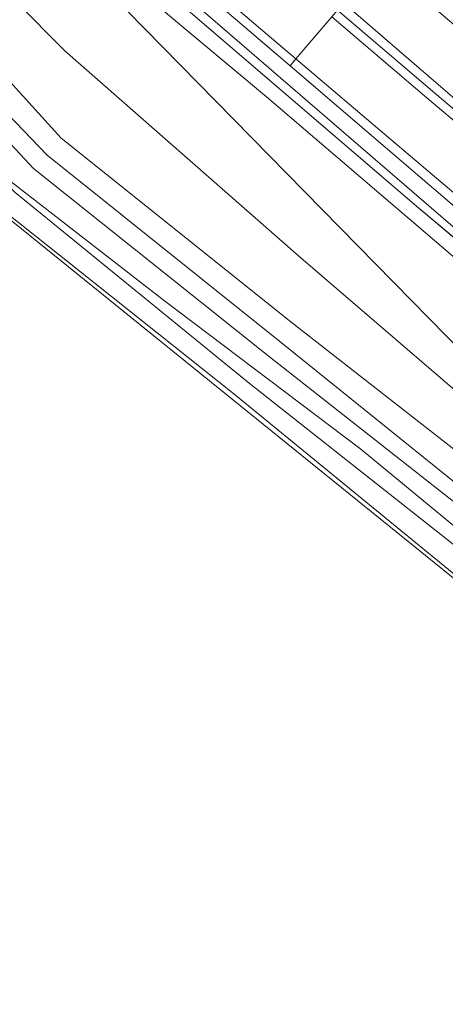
# Model space of a CAD drawing. Header units: metres. Extents: x 163628 to 167855, y 402678 to 405435.
# Tile 14 of 256: x 163882 to 163904, y 403126 to 403177. Entities that reach past the tile are written whole.
import ezdxf

# ---------------------------------------------------------------- set-up
doc = ezdxf.new("R2010")
doc.units = ezdxf.units.M
for name, color, linetype, lineweight in [('X-CA190022.004-UO-BGT_Ondergrond$0$GE_117_WGIGeleideconstructie_Grens_GEM', 253, 'X-CA190022.004-UO-BGT_Ondergrond$0$Vangrail', 9), ('X-CA190022.004-UO-BGT_Ondergrond$0$GE_214_Wegmarkering_Lijn_GEM', 253, 'Continuous', 9), ('X-CA190022.004-UO-BGT_Ondergrond$0$GE_244_Taludlijn_Lijn_GEM', 253, 'Continuous', 9), ('X-CA190022.004-UO-BGT_Ondergrond$0$GE_311_WGDRijbaanRegionaleweg_Vlak_GEM', 253, 'Continuous', 9), ('X-CA190022.004-UO-BGT_Ondergrond$0$GE_367_OWGBerm_groenvoorziening_grasenk_GEM', 253, 'Continuous', 9), ('X-CA190022.004-UO-BGT_Ondergrond$0$GE_461_BTDGraslandoverig_Vlak_GEM', 253, 'Continuous', 9), ('X-CA190022.004-UO-BGT_Ondergrond$0$GE_502_WTDWaterloop_Vlak_GEM', 253, 'Continuous', 9), ('X-CA190022.004-UO-BGT_Ondergrond$0$GE_661_SHDMuurGroterDan30cm_Vlak_GEM', 253, 'Continuous', 9), ('X-CA190022.004-UO-KAD_Percelen$0$B-WE-KG-GRENS_PERCEEL-GV', 150, 'Continuous', 9)]:
    doc.layers.add(name, color=color, linetype=linetype, lineweight=lineweight)
doc.layers.add('X-CA190022.004-UO-KLIC$0$B-WE-KL-ET_LS-G', color=42, linetype='X-CA190022.004-UO-KLIC$0$1-200 LAAGSPANNING', lineweight=0, transparency=0.25)
doc.styles.add('X-CA190022.004-UO-KLIC$0$NLCS-ISO', font='NLCS-ISO.ttf')
doc.linetypes.add('X-CA190022.004-UO-BGT_Ondergrond$0$Vangrail', pattern='A,10,-1.5,[3,dgnlstyle-Veghel.shx,S=0.007937,R=90,X=0,Y=0.5],-1,[3,dgnlstyle-Veghel.shx,S=0.007937,R=270,X=0,Y=-0.5],-1.5', length=14)
doc.linetypes.add('X-CA190022.004-UO-KLIC$0$1-200 LAAGSPANNING', pattern='A,1.5,-0.6,["LS",X-CA190022.004-UO-KLIC$0$NLCS-ISO,S=0.24,R=0,X=-0.45,Y=-0.12],-0.05', length=2.15)

msp = doc.modelspace()

# ---------------------------------------------------------------- linework, layer by layer
at = {"layer": 'X-CA190022.004-UO-BGT_Ondergrond$0$GE_117_WGIGeleideconstructie_Grens_GEM'}
for p, q in [((163902.475, 403167.394), (163877.352, 403188.924)), ((163923.544, 403149.674), (163902.475, 403167.394))]:
    msp.add_line(p, q, dxfattribs=at)
at = {"layer": 'X-CA190022.004-UO-BGT_Ondergrond$0$GE_214_Wegmarkering_Lijn_GEM'}
for p, q in [((163894.314, 403176.627), (163873.605, 403194.365)), ((163898.606, 403177.946), (163903.467, 403173.754)), ((163902.89, 403173.081), (163897.991, 403177.241)), ((163896.143, 403175.075), (163894.314, 403176.627)), ((163901.039, 403170.92), (163896.143, 403175.075)), ((163903.467, 403173.754), (163907.757, 403170.055)), ((163916.229, 403161.754), (163902.89, 403173.081)), ((163917.56, 403156.899), (163901.039, 403170.92))]:
    msp.add_line(p, q, dxfattribs=at)
at = {"layer": 'X-CA190022.004-UO-BGT_Ondergrond$0$GE_244_Taludlijn_Lijn_GEM'}
for p, q in [((163889.299, 403162.673), (163881.398, 403168.817)), ((163899.492, 403154.979), (163889.299, 403162.673)), ((163909.59, 403146.639), (163899.492, 403154.979))]:
    msp.add_line(p, q, dxfattribs=at)
at = {"layer": 'X-CA190022.004-UO-BGT_Ondergrond$0$GE_311_WGDRijbaanRegionaleweg_Vlak_GEM', "flags": 128}
for points in [[(163875.782, 403196.899), (163881.599, 403191.886), (163896.644, 403178.976), (163898.284, 403177.583), (163897.991, 403177.241), (163896.143, 403175.075), (163895.843, 403174.724), (163881.892, 403186.646), (163873.321, 403194.035), (163873.605, 403194.365), (163875.489, 403196.557), (163875.782, 403196.899)], [(163920.519, 403163.071), (163933.469, 403152.357), (163934.601, 403151.471), (163934.857, 403151.796), (163946.13, 403142.901), (163954.791, 403136.379), (163955.065, 403136.181), (163954.78, 403135.8), (163953.049, 403133.486), (163952.809, 403133.164), (163951.294, 403134.291), (163945.418, 403138.801), (163941.007, 403142.194), (163933.24, 403148.394), (163928.384, 403152.249), (163916.518, 403162.099), (163903.183, 403173.423), (163898.284, 403177.583), (163898.606, 403177.946), (163900.495, 403180.081), (163905.334, 403175.934), (163909.887, 403172.032), (163920.519, 403163.071)], [(163898.284, 403177.583), (163903.183, 403173.423), (163916.518, 403162.099), (163928.384, 403152.249), (163933.24, 403148.394), (163941.007, 403142.194), (163945.418, 403138.801), (163951.294, 403134.291), (163952.809, 403133.164), (163952.594, 403132.878), (163950.851, 403130.547), (163950.626, 403130.246), (163950.406, 403130.409), (163949.351, 403131.211), (163940.676, 403137.809), (163933.352, 403143.473), (163927.68, 403148.011), (163919.527, 403154.687), (163905.759, 403166.231), (163895.843, 403174.724), (163896.143, 403175.075), (163897.991, 403177.241), (163898.284, 403177.583)]]:
    msp.add_lwpolyline(points, dxfattribs=at)
at = {"layer": 'X-CA190022.004-UO-BGT_Ondergrond$0$GE_367_OWGBerm_groenvoorziening_grasenk_GEM', "flags": 128}
msp.add_lwpolyline([(163803.702, 403253.9), (163845.825, 403217.695), (163864.348, 403201.77), (163873.321, 403194.035), (163881.892, 403186.646), (163895.843, 403174.724), (163905.759, 403166.231), (163919.527, 403154.687), (163927.68, 403148.011), (163933.352, 403143.473), (163940.676, 403137.809), (163949.351, 403131.211), (163948.49, 403130.221), (163934.527, 403140.883), (163930.602, 403143.645), (163923.544, 403149.674), (163902.475, 403167.394), (163877.352, 403188.924), (163870.972, 403194.353), (163868.994, 403196.036), (163860.428, 403203.445), (163846.23, 403215.725), (163840.418, 403220.803)], dxfattribs=at)
at = {"layer": 'X-CA190022.004-UO-BGT_Ondergrond$0$GE_461_BTDGraslandoverig_Vlak_GEM', "flags": 128}
for points in [[(163860.741, 403197.39), (163861.616, 403197.257), (163862.728, 403196.472), (163863.919, 403195.322), (163873.892, 403180.446), (163878.194, 403174.179), (163882.634, 403169.425), (163894.779, 403159.74), (163910.285, 403147.543), (163927.096, 403133.946), (163925.952, 403132.681), (163909.238, 403146.132), (163893.728, 403158.372), (163881.684, 403168.192), (163876.867, 403172.956), (163872.427, 403179.206), (163862.994, 403194.419), (163861.982, 403194.941), (163860.741, 403197.39)], [(163928.614, 403135.623), (163927.727, 403134.642), (163910.774, 403148.082), (163895.307, 403160.513), (163883.337, 403170.124), (163878.853, 403174.771), (163874.458, 403180.902), (163864.171, 403195.612), (163862.9, 403196.658), (163861.685, 403197.561), (163863.073, 403196.907), (163864.507, 403195.965), (163875.758, 403181.738), (163879.885, 403175.584), (163884.051, 403170.994), (163895.961, 403161.462), (163911.636, 403149.232), (163928.614, 403135.623)], [(163925.181, 403131.829), (163908.537, 403145.063), (163892.953, 403157.826), (163881.106, 403167.257), (163876.245, 403172.397), (163871.622, 403178.704), (163861.982, 403194.941), (163862.994, 403194.419), (163872.427, 403179.206), (163876.867, 403172.956), (163881.684, 403168.192), (163893.728, 403158.372), (163909.238, 403146.132), (163925.952, 403132.681), (163925.181, 403131.829)], [(163870.972, 403194.353), (163928.614, 403135.623), (163911.636, 403149.232), (163895.961, 403161.462), (163884.051, 403170.994), (163879.885, 403175.584)], [(163957.69, 403111.711), (163944.546, 403122.688), (163928.614, 403135.623), (163870.972, 403194.353), (163877.352, 403188.924)], [(163877.352, 403188.924), (163902.475, 403167.394), (163923.544, 403149.674), (163930.602, 403143.645), (163934.527, 403140.883), (163948.49, 403130.221)], [(163878.853, 403174.771), (163883.337, 403170.124), (163895.307, 403160.513), (163910.774, 403148.082), (163927.727, 403134.642), (163927.096, 403133.946), (163910.285, 403147.543), (163894.779, 403159.74), (163882.634, 403169.425), (163878.194, 403174.179)]]:
    msp.add_lwpolyline(points, dxfattribs=at)
at = {"layer": 'X-CA190022.004-UO-BGT_Ondergrond$0$GE_502_WTDWaterloop_Vlak_GEM', "flags": 128}
msp.add_lwpolyline([(163814.92, 403199.007), (163831.641, 403218.219), (163855.887, 403199.887), (163860.471, 403197.472), (163871.5, 403178.508), (163875.45, 403173.045), (163876.107, 403172.244), (163880.82, 403167.27), (163924.961, 403131.586), (163912.681, 403118.013)], dxfattribs=at)
at = {"layer": 'X-CA190022.004-UO-BGT_Ondergrond$0$GE_661_SHDMuurGroterDan30cm_Vlak_GEM', "flags": 128}
msp.add_lwpolyline([(163924.961, 403131.586), (163880.82, 403167.27), (163876.107, 403172.244), (163875.45, 403173.045), (163871.5, 403178.508), (163860.471, 403197.472), (163860.741, 403197.39), (163861.982, 403194.941), (163871.622, 403178.704), (163876.245, 403172.397), (163881.106, 403167.257), (163892.953, 403157.826), (163908.537, 403145.063), (163925.181, 403131.829), (163924.961, 403131.586)], dxfattribs=at)
at = {"layer": 'X-CA190022.004-UO-KAD_Percelen$0$B-WE-KG-GRENS_PERCEEL-GV', "flags": 128}
for points in [[(163986.805, 403056.602), (163988.881, 403059.062), (164005.008, 403078.166), (163983.216, 403090.521), (163948.726, 403120.039), (163918.572, 403145.78), (163896.276, 403164.94), (163884.246, 403175.487), (163864.145, 403195.719), (163856.763, 403203.077), (163846.648, 403211.559), (163832.005, 403224.052), (163804.154, 403247.719), (163777.26, 403270.884), (163751.827, 403292.379), (163718.294, 403320.865), (163693, 403339.322), (163678.617, 403351.124), (163657.149, 403369.562), (163628.476, 403394.003)], [(163804.154, 403247.719), (163832.005, 403224.052), (163846.648, 403211.559), (163856.763, 403203.077), (163864.145, 403195.719), (163884.246, 403175.487), (163896.276, 403164.94), (163918.572, 403145.78), (163948.726, 403120.039), (163983.216, 403090.521), (164005.008, 403078.166), (164007.974, 403081.606), (163961.91, 403121.39), (163953.603, 403126.462), (163938.264, 403137.97), (163916.342, 403155.991), (163884.498, 403183.483), (163808.515, 403248.408)], [(163808.515, 403248.408), (163884.498, 403183.483), (163916.342, 403155.991), (163938.264, 403137.97), (163953.603, 403126.462)]]:
    msp.add_lwpolyline(points, dxfattribs=at)
at = {"layer": 'X-CA190022.004-UO-KLIC$0$B-WE-KL-ET_LS-G'}
msp.add_lwpolyline([(163912.819, 403157.571), (163908.75, 403161.113), (163904.466, 403164.705), (163894.633, 403173.127), (163887.555, 403179.044), (163887.293, 403179.268), (163886.829, 403179.53)], dxfattribs=at)

doc.saveas('drawing.dxf')
